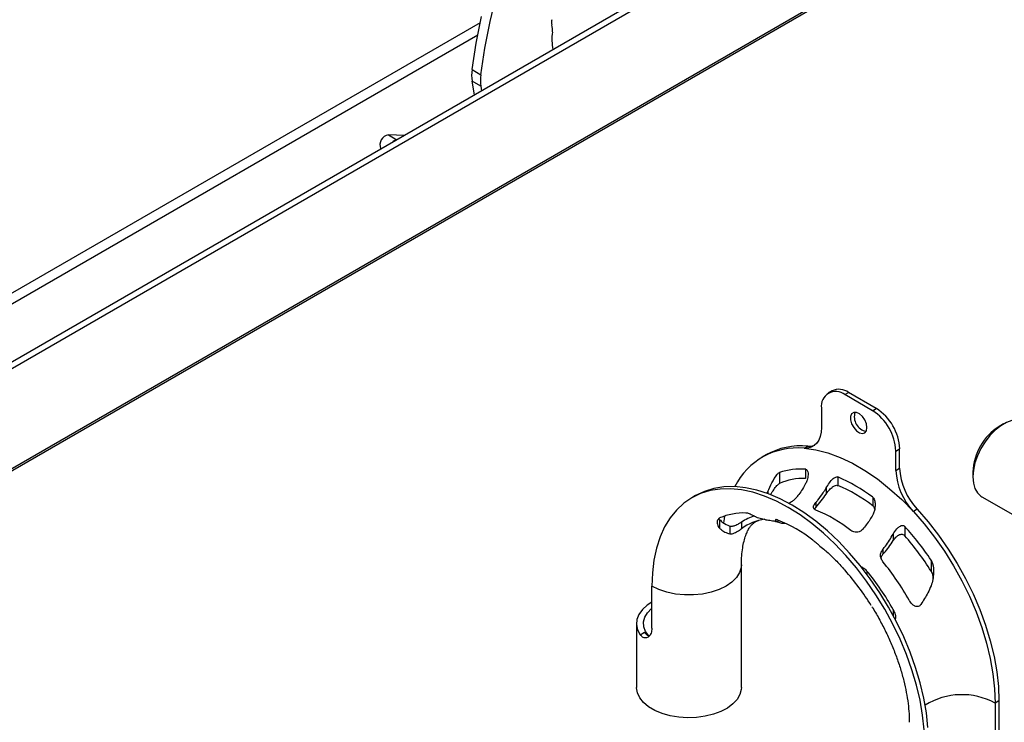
# Model space of a CAD drawing. Header units: millimetres. Extents: x 16 to 503, y 3 to 290.
# Tile 8 of 169: x 43 to 61, y 87 to 101. Entities that reach past the tile are written whole.
import ezdxf

# ---------------------------------------------------------------- set-up
doc = ezdxf.new("R2010")
doc.units = ezdxf.units.MM

msp = doc.modelspace()

# ---------------------------------------------------------------- linework, layer by layer
at = {"color": 7, "linetype": 'Continuous', "lineweight": 25}
for p, q in [((59.121, 103.621), (40.019, 92.594)), ((58.979, 103.418), (40.094, 92.516)), ((39.936, 90.524), (58.22, 101.079)), ((39.963, 90.581), (58.184, 101.1)), ((51.453, 100.48), (40.009, 93.874)), ((40.058, 93.701), (51.409, 100.254)), ((51.303, 99.606), (51.467, 99.512)), ((51.467, 99.295), (51.304, 99.39)), ((51.347, 99.133), (51.304, 99.39)), ((51.467, 99.295), (51.481, 99.211)), ((50.041, 98.38), (49.743, 98.392)), ((49.743, 98.392), (49.902, 98.3)), ((49.598, 98.134), (49.603, 98.127)), ((49.598, 98.134), (49.607, 98.129)), ((58.02, 93.618), (57.949, 93.577)), ((58.257, 93.547), (58.327, 93.587)), ((58.773, 93.248), (58.257, 93.547)), ((58.844, 93.289), (58.327, 93.587)), ((57.822, 93.295), (57.822, 92.934)), ((58.773, 93.248), (58.844, 93.289)), ((61.217, 93.002), (61.135, 92.954)), ((57.496, 92.546), (57.566, 92.587)), ((56.787, 92.423), (56.716, 92.382)), ((59.209, 92.495), (59.279, 92.535)), ((59.209, 92.133), (59.209, 92.495)), ((59.279, 92.174), (59.279, 92.535)), ((57.037, 92.096), (57.037, 91.891)), ((57.526, 92.157), (57.526, 91.984)), ((58.125, 92.011), (58.125, 91.853)), ((59.209, 92.133), (59.279, 92.174)), ((60.646, 92.107), (60.646, 92.012)), ((55.473, 91.665), (55.403, 91.624)), ((56.802, 91.701), (56.819, 91.739)), ((56.819, 91.739), (56.819, 91.701)), ((57.907, 91.807), (57.907, 91.692)), ((60.813, 91.643), (62.717, 90.544)), ((57.717, 91.537), (57.717, 91.446)), ((58.777, 91.635), (58.777, 91.476)), ((57.696, 91.42), (57.717, 91.446)), ((59.605, 91.41), (59.535, 91.369)), ((55.922, 91.221), (55.922, 91.055)), ((56.112, 91.097), (56.112, 90.953)), ((56.33, 91.173), (56.33, 91.047)), ((56.78, 91.216), (56.629, 91.25)), ((57.01, 91.209), (57.01, 91.174)), ((59.158, 90.948), (59.158, 90.826)), ((59.376, 91.089), (59.376, 90.916)), ((58.968, 90.668), (58.968, 90.57)), ((56.328, 88.088), (56.328, 90.376)), ((59.865, 90.463), (59.865, 90.258)), ((58.669, 90.258), (58.669, 90.198)), ((54.657, 89.196), (54.657, 89.976)), ((59.158, 89.54), (59.158, 89.432)), ((54.371, 89.282), (54.371, 88.088)), ((54.441, 89.071), (54.519, 89.116)), ((61.13, 87.838), (61.059, 87.797)), ((61.059, 87.797), (61.059, 86.703)), ((61.13, 87.838), (61.13, 86.061))]:
    msp.add_line(p, q, dxfattribs=at)
at = {"color": 7, "linetype": 'Continuous', "lineweight": 25, "flags": 128}
for points in [[(51.467, 99.512), (51.544, 100.005), (51.641, 100.505), (51.757, 101.009)], [(51.303, 99.606), (51.381, 100.099), (51.478, 100.599)], [(58.669, 92.932), (58.658, 93.002), (58.629, 93.075), (58.584, 93.14), (58.529, 93.189), (58.473, 93.216), (58.422, 93.216), (58.384, 93.189), (58.364, 93.14), (58.364, 93.075), (58.384, 93.003), (58.422, 92.932), (58.473, 92.874), (58.529, 92.836), (58.584, 92.822), (58.629, 92.835), (58.658, 92.874), (58.669, 92.932)], [(57.822, 92.934), (57.816, 92.846), (57.799, 92.767), (57.771, 92.698), (57.733, 92.641), (57.685, 92.596), (57.629, 92.565), (57.565, 92.549), (57.496, 92.546)], [(61.621, 93.042), (61.561, 93.067), (61.472, 93.079), (61.373, 93.067), (61.27, 93.029), (61.164, 92.968), (61.061, 92.886), (60.962, 92.786), (60.873, 92.67), (60.795, 92.543), (60.731, 92.409), (60.684, 92.273), (60.656, 92.139), (60.646, 92.012), (60.656, 91.897), (60.684, 91.796), (60.731, 91.715), (60.795, 91.654), (60.813, 91.643)], [(57.566, 92.587), (57.636, 92.589), (57.696, 92.605)], [(57.496, 92.546), (57.713, 92.517), (57.937, 92.461), (58.167, 92.378), (58.399, 92.268), (58.632, 92.134), (58.864, 91.975), (59.093, 91.794), (59.317, 91.591), (59.535, 91.369)], [(59.807, 87.341), (59.778, 87.612), (59.73, 87.89), (59.663, 88.173), (59.578, 88.459), (59.476, 88.746), (59.356, 89.031), (59.221, 89.312), (59.071, 89.587), (58.908, 89.855), (58.731, 90.113), (58.544, 90.359), (58.347, 90.591), (58.142, 90.807), (57.931, 91.006), (57.714, 91.187), (57.494, 91.347), (57.272, 91.487), (57.05, 91.603), (56.83, 91.697), (56.614, 91.767), (56.402, 91.812), (56.197, 91.832), (56, 91.827), (55.813, 91.798), (55.637, 91.743), (55.473, 91.665)], [(59.736, 87.301), (59.707, 87.571), (59.659, 87.849), (59.592, 88.132), (59.507, 88.418), (59.405, 88.705), (59.286, 88.99), (59.15, 89.271), (59.001, 89.547), (58.837, 89.814), (58.661, 90.072), (58.474, 90.318), (58.277, 90.55), (58.072, 90.766), (57.86, 90.965), (57.643, 91.146), (57.423, 91.307), (57.201, 91.446), (56.98, 91.563), (56.76, 91.656), (56.543, 91.726), (56.331, 91.771), (56.126, 91.791), (55.929, 91.786), (55.742, 91.757), (55.566, 91.702), (55.402, 91.624), (55.252, 91.521), (55.117, 91.396), (54.998, 91.249), (54.896, 91.081), (54.811, 90.893), (54.744, 90.687), (54.696, 90.464), (54.667, 90.227), (54.657, 89.976)], [(55.999, 91.155), (56.011, 91.232), (56.021, 91.285)], [(59.535, 91.369), (59.738, 91.136), (59.932, 90.889), (60.114, 90.628), (60.284, 90.357), (60.44, 90.077), (60.58, 89.79), (60.704, 89.499), (60.811, 89.207), (60.899, 88.915), (60.969, 88.626), (61.019, 88.341), (61.049, 88.065), (61.059, 87.797)], [(59.605, 91.41), (59.809, 91.177), (60.002, 90.93), (60.185, 90.669), (60.355, 90.398), (60.51, 90.117), (60.651, 89.831), (60.775, 89.54), (60.882, 89.248), (60.97, 88.956), (61.04, 88.666), (61.09, 88.382), (61.12, 88.105), (61.13, 87.838)], [(56.328, 90.375), (56.325, 90.327), (56.295, 90.23), (56.237, 90.137), (56.151, 90.052), (56.042, 89.976), (55.911, 89.913), (55.763, 89.864), (55.603, 89.83), (55.435, 89.813), (55.264, 89.813), (55.096, 89.83), (54.936, 89.864), (54.788, 89.913), (54.657, 89.976)], [(54.657, 89.681), (54.569, 89.623), (54.48, 89.541), (54.416, 89.451), (54.379, 89.357), (54.371, 89.26), (54.392, 89.164), (54.441, 89.071)], [(54.599, 89.053), (54.541, 89.134), (54.508, 89.221), (54.503, 89.309), (54.525, 89.397), (54.574, 89.48), (54.649, 89.558), (54.657, 89.564)], [(56.328, 88.088), (56.326, 88.051), (56.301, 87.956), (56.249, 87.865), (56.17, 87.78), (56.068, 87.705), (55.945, 87.64), (55.805, 87.588), (55.652, 87.551), (55.49, 87.529), (55.324, 87.523), (55.159, 87.534), (54.999, 87.561), (54.849, 87.602), (54.714, 87.658), (54.597, 87.727), (54.502, 87.805), (54.431, 87.892), (54.387, 87.985), (54.371, 88.081), (54.371, 88.088)]]:
    msp.add_lwpolyline(points, dxfattribs=at)
at = {"color": 7, "linetype": 'Continuous', "lineweight": 25}
for centre, radius, start, end in [((52.993, 100.493), 0.207, 167.6968, 195.0878), ((52.484, 100.352), 0.321, 352.0768, 15.6853), ((53.793, 100.173), 1, 172.2768, 191.1797), ((52.016, 99.499), 0.721, 171.4537, 188.694), ((52.18, 99.404), 0.721, 171.4537, 188.694), ((49.78, 98.201), 0.194, 100.8986, 200.2024), ((49.921, 98.157), 0.142, 99.4429, 140.5517), ((58.087, 93.338), 0.269, 50.7967, 189.214), ((58.147, 93.336), 0.31, 54.3824, 114.3071), ((58.71, 93.133), 0.276, 161.8815, 258.1131), ((58.264, 92.452), 0.946, 2.6055, 57.3945), ((58.335, 92.492), 0.946, 2.6055, 57.3945), ((61.696, 92.065), 1.051, 122.2516, 177.7538), ((57.44, 91.252), 1.341, 84.6163, 119.1799), ((57.366, 91.259), 1.294, 84.2473, 153.7264), ((57.435, 90.897), 1.263, 85.8374, 108.3651), ((56.954, 89.23), 3.018, 52.83, 67.1753), ((60.404, 92.192), 1.197, 182.8252, 223.4061), ((60.475, 92.233), 1.197, 182.8252, 223.4061), ((57.488, 90.849), 1.136, 88.0679, 113.4118), ((57.045, 89.23), 2.837, 52.3688, 67.6366), ((56.373, 90.205), 1.136, 88.0679, 113.4118), ((56.836, 90.393), 0.929, 106.5932, 122.9896), ((56.768, 88.994), 2.579, 51.5993, 68.406), ((56.879, 90.319), 0.912, 97.2229, 126.9775), ((55.93, 88.586), 2.837, 52.3688, 67.6366), ((55.509, 87.562), 5.234, 33.6623, 42.3719), ((55.618, 87.61), 5.005, 31.9464, 41.3455), ((55.385, 87.462), 4.653, 28.9248, 39.6426), ((54.503, 86.966), 5.005, 31.9464, 41.3455), ((55.086, 87.29), 4.653, 28.9248, 39.6426), ((60.441, 86.652), 1.302, 61.6533, 121.814)]:
    msp.add_arc(centre, radius, start, end, dxfattribs=at)
for points, knots in [([(56.819, 91.739), (56.845, 91.795), (56.899, 91.911), (56.965, 92.026), (57.014, 92.085), (57.032, 92.093), (57.037, 92.096)], [0, 0, 0, 0, 0.3823992, 0.8003044, 0.9500795, 1, 1, 1, 1]), ([(57.526, 92.157), (57.532, 92.155), (57.544, 92.153), (57.559, 92.134), (57.57, 92.1), (57.574, 92.038), (57.56, 91.963), (57.536, 91.911), (57.526, 91.89)], [0, 0, 0, 0, 0.086634, 0.173565, 0.27664, 0.457068, 0.776657, 1, 1, 1, 1]), ([(57.907, 91.807), (57.927, 91.839), (57.968, 91.905), (58.026, 91.97), (58.073, 92.005), (58.102, 92.017), (58.119, 92.013), (58.125, 92.011)], [0, 0, 0, 0, 0.323813, 0.663117, 0.79717, 0.932521, 1, 1, 1, 1]), ([(56.875, 91.679), (56.876, 91.682), (56.894, 91.717), (56.931, 91.775), (56.983, 91.852), (57.02, 91.879), (57.037, 91.891)], [0, 0, 0, 0, 0.024649, 0.366469, 0.718946, 1, 1, 1, 1]), ([(57.526, 91.89), (57.522, 91.882), (57.48, 91.803), (57.417, 91.706), (57.351, 91.628), (57.336, 91.61)], [0, 0, 0, 0, 0.0799329, 0.7864964, 1, 1, 1, 1]), ([(57.907, 91.692), (57.922, 91.714), (57.955, 91.761), (58.01, 91.814), (58.06, 91.847), (58.097, 91.859), (58.116, 91.855), (58.125, 91.853)], [0, 0, 0, 0, 0.246898, 0.546489, 0.750757, 0.890874, 1, 1, 1, 1]), ([(57.717, 91.537), (57.729, 91.551), (57.777, 91.607), (57.843, 91.697), (57.89, 91.776), (57.907, 91.807)], [0, 0, 0, 0, 0.171506, 0.6857, 1, 1, 1, 1]), ([(57.717, 91.446), (57.784, 91.524), (57.851, 91.603), (57.907, 91.692), (57.907, 91.692)], [0, 0, 0, 0, 0.996539, 1, 1, 1, 1]), ([(57.336, 91.61), (57.321, 91.594), (57.29, 91.563), (57.24, 91.533), (57.211, 91.523), (57.2, 91.519)], [0, 0, 0, 0, 0.389768, 0.779144, 1, 1, 1, 1]), ([(57.717, 91.392), (57.706, 91.397), (57.685, 91.408), (57.67, 91.435), (57.672, 91.467), (57.688, 91.502), (57.707, 91.525), (57.717, 91.537)], [0, 0, 0, 0, 0.2057242, 0.4117771, 0.6113634, 0.8042941, 1, 1, 1, 1]), ([(58.777, 91.635), (58.784, 91.629), (58.798, 91.614), (58.816, 91.569), (58.827, 91.486), (58.816, 91.389), (58.787, 91.326), (58.777, 91.304)], [0, 0, 0, 0, 0.079556, 0.192421, 0.411287, 0.79894, 1, 1, 1, 1]), ([(58.777, 91.476), (58.785, 91.469), (58.801, 91.454), (58.808, 91.432), (58.811, 91.421)], [0, 0, 0, 0, 0.495529, 1, 1, 1, 1]), ([(56.629, 91.25), (56.614, 91.257), (56.586, 91.271), (56.537, 91.296), (56.495, 91.316), (56.461, 91.33), (56.432, 91.339), (56.418, 91.34), (56.411, 91.34)], [0, 0, 0, 0, 0.275057, 0.510119, 0.664666, 0.781737, 0.899626, 1, 1, 1, 1]), ([(58.777, 91.304), (58.76, 91.274), (58.704, 91.177), (58.635, 91.093), (58.587, 91.035)], [0, 0, 0, 0, 0.314646, 1, 1, 1, 1]), ([(55.922, 91.247), (55.911, 91.239), (55.878, 91.215), (55.873, 91.149), (55.888, 91.09), (55.917, 91.06), (55.922, 91.055)], [0, 0, 0, 0, 0.170792, 0.519924, 0.925539, 1, 1, 1, 1]), ([(55.922, 91.221), (55.941, 91.2), (55.994, 91.143), (56.066, 91.115), (56.112, 91.097)], [0, 0, 0, 0, 0.356732, 1, 1, 1, 1]), ([(56.112, 91.097), (56.119, 91.095), (56.133, 91.093), (56.16, 91.095), (56.192, 91.103), (56.228, 91.117), (56.275, 91.139), (56.309, 91.159), (56.326, 91.17), (56.33, 91.173)], [0, 0, 0, 0, 0.11287, 0.22675, 0.329385, 0.45049, 0.632069, 0.926137, 1, 1, 1, 1]), ([(56.328, 90.376), (56.329, 90.406), (56.33, 90.492), (56.34, 90.621), (56.362, 90.757), (56.391, 90.873), (56.426, 90.969), (56.463, 91.044), (56.5, 91.1), (56.536, 91.141), (56.572, 91.169), (56.603, 91.188), (56.635, 91.197), (56.648, 91.2)], [0, 0, 0, 0, 0.045986, 0.133023, 0.219601, 0.306117, 0.39304, 0.481414, 0.57297, 0.670731, 0.780706, 0.918384, 1, 1, 1, 1]), ([(56.779, 91.212), (56.782, 91.212), (56.81, 91.213), (56.881, 91.203), (56.967, 91.186), (57.026, 91.166), (57.042, 91.161)], [0, 0, 0, 0, 0.046896, 0.458568, 0.849922, 1, 1, 1, 1]), ([(57.01, 91.209), (57.002, 91.212), (56.984, 91.218), (56.967, 91.217), (56.961, 91.206), (56.977, 91.189), (57.002, 91.178), (57.01, 91.174)], [0, 0, 0, 0, 0.112217, 0.26437, 0.512505, 0.849108, 1, 1, 1, 1]), ([(57.01, 91.174), (57.03, 91.166), (57.069, 91.15), (57.114, 91.151), (57.135, 91.151)], [0, 0, 0, 0, 0.538206, 1, 1, 1, 1]), ([(59.158, 90.948), (59.179, 90.982), (59.213, 91.035), (59.268, 91.085), (59.305, 91.105), (59.333, 91.111), (59.354, 91.106), (59.368, 91.097), (59.374, 91.09), (59.376, 91.089)], [0, 0, 0, 0, 0.378815, 0.605214, 0.741507, 0.834106, 0.906512, 0.979119, 1, 1, 1, 1]), ([(55.922, 91.055), (55.928, 91.049), (55.959, 91.022), (56.019, 90.981), (56.081, 90.962), (56.112, 90.953)], [0, 0, 0, 0, 0.120896, 0.556168, 1, 1, 1, 1]), ([(56.112, 90.953), (56.119, 90.952), (56.132, 90.951), (56.157, 90.954), (56.187, 90.963), (56.223, 90.978), (56.27, 91.005), (56.306, 91.03), (56.325, 91.044), (56.33, 91.047)], [0, 0, 0, 0, 0.102121, 0.205128, 0.298261, 0.414734, 0.596134, 0.904043, 1, 1, 1, 1]), ([(58.587, 91.035), (58.575, 91.023), (58.55, 91), (58.501, 90.982), (58.451, 90.981), (58.405, 90.992), (58.381, 91.007), (58.37, 91.015)], [0, 0, 0, 0, 0.211768, 0.424372, 0.621355, 0.814676, 1, 1, 1, 1]), ([(58.968, 90.668), (58.983, 90.686), (59.054, 90.77), (59.113, 90.87), (59.158, 90.948)], [0, 0, 0, 0, 0.213669, 1, 1, 1, 1]), ([(59.158, 90.826), (59.173, 90.847), (59.201, 90.887), (59.25, 90.926), (59.292, 90.944), (59.326, 90.946), (59.355, 90.936), (59.369, 90.923), (59.376, 90.916)], [0, 0, 0, 0, 0.275057, 0.510119, 0.664666, 0.781737, 0.899626, 1, 1, 1, 1]), ([(57.771, 90.744), (57.771, 90.744), (57.756, 90.755), (57.727, 90.78), (57.69, 90.811), (57.671, 90.826), (57.662, 90.832)], [0, 0, 0, 0, 0.0125289, 0.4573014, 0.7623894, 1, 1, 1, 1]), ([(57.77, 90.743), (57.801, 90.718), (57.886, 90.651), (58.025, 90.521), (58.149, 90.398), (58.217, 90.32), (58.232, 90.302)], [0, 0, 0, 0, 0.199158, 0.54548, 0.894519, 1, 1, 1, 1]), ([(58.968, 90.57), (58.975, 90.578), (59.045, 90.655), (59.105, 90.745), (59.158, 90.826)], [0, 0, 0, 0, 0.109503, 1, 1, 1, 1]), ([(58.968, 90.431), (58.954, 90.452), (58.927, 90.491), (58.92, 90.558), (58.932, 90.618), (58.957, 90.652), (58.968, 90.668)], [0, 0, 0, 0, 0.2839889, 0.5306219, 0.781809, 1, 1, 1, 1]), ([(58.931, 90.498), (58.933, 90.507), (58.938, 90.533), (58.956, 90.555), (58.968, 90.57)], [0, 0, 0, 0, 0.342542, 1, 1, 1, 1]), ([(59.865, 90.463), (59.875, 90.443), (59.91, 90.367), (59.913, 90.241), (59.904, 90.1), (59.878, 90.021), (59.865, 89.981)], [0, 0, 0, 0, 0.133528, 0.497038, 0.744815, 1, 1, 1, 1]), ([(58.261, 90.273), (58.254, 90.28), (58.243, 90.292), (58.236, 90.3), (58.233, 90.303)], [0, 0, 0, 0, 0.63342, 1, 1, 1, 1]), ([(58.557, 90.342), (58.576, 90.332), (58.618, 90.311), (58.651, 90.276), (58.669, 90.258)], [0, 0, 0, 0, 0.467488, 1, 1, 1, 1]), ([(59.865, 90.258), (59.877, 90.235), (59.899, 90.191), (59.9, 90.143), (59.901, 90.121)], [0, 0, 0, 0, 0.54316, 1, 1, 1, 1]), ([(59.865, 89.981), (59.846, 89.938), (59.793, 89.819), (59.721, 89.708), (59.675, 89.637)], [0, 0, 0, 0, 0.356732, 1, 1, 1, 1]), ([(59.675, 89.637), (59.668, 89.628), (59.655, 89.611), (59.627, 89.596), (59.596, 89.593), (59.559, 89.603), (59.512, 89.635), (59.479, 89.676), (59.461, 89.706), (59.457, 89.713)], [0, 0, 0, 0, 0.1128704, 0.22675, 0.3293853, 0.4504904, 0.6320686, 0.9261369, 1, 1, 1, 1]), ([(58.763, 89.593), (58.768, 89.584), (58.82, 89.504), (58.909, 89.346), (59.026, 89.12), (59.13, 88.89), (59.22, 88.661), (59.297, 88.433), (59.359, 88.21), (59.406, 87.995), (59.438, 87.789), (59.456, 87.602), (59.458, 87.491), (59.459, 87.439)], [0, 0, 0, 0, 0.012313, 0.113835, 0.215376, 0.316753, 0.417828, 0.518466, 0.618536, 0.717916, 0.816499, 0.914212, 1, 1, 1, 1]), ([(59.158, 89.54), (59.173, 89.51), (59.194, 89.465), (59.204, 89.407), (59.204, 89.373), (59.197, 89.358), (59.195, 89.352)], [0, 0, 0, 0, 0.467081, 0.684036, 0.864902, 1, 1, 1, 1]), ([(54.657, 89.196), (54.654, 89.163), (54.648, 89.095), (54.603, 89.029), (54.544, 89.003), (54.485, 89.019), (54.454, 89.055), (54.441, 89.071)], [0, 0, 0, 0, 0.210899, 0.421833, 0.631327, 0.835422, 1, 1, 1, 1]), ([(54.519, 89.116), (54.534, 89.094), (54.561, 89.058), (54.596, 89.057), (54.61, 89.057)], [0, 0, 0, 0, 0.589724, 1, 1, 1, 1])]:
    msp.add_open_spline(points, degree=3, knots=knots, dxfattribs=at)

doc.saveas('drawing.dxf')
